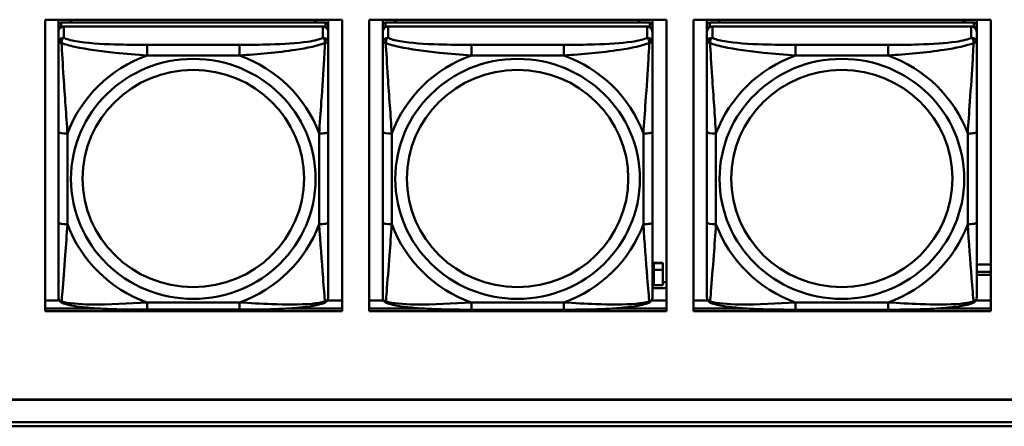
# Model space of a CAD drawing. Header units: inches. Extents: x 0.8 to 72.9, y -7.8 to 49.3.
# Tile 177 of 256: x 48.076 to 50.232, y 16.451 to 17.342. Entities that reach past the tile are written whole.
import ezdxf

# ---------------------------------------------------------------- set-up
doc = ezdxf.new("R2010")
doc.units = ezdxf.units.IN
doc.header["$MEASUREMENT"] = 0
doc.layers.add('Visible Edges(ROSSANSI)', color=7, linetype='Continuous', lineweight=50)
doc.layers.add('Visible Tangent Edges(ROSSANSI)', color=7, linetype='Continuous', lineweight=50)

msp = doc.modelspace()

# ---------------------------------------------------------------- linework, layer by layer
at = {"layer": 'Visible Edges(ROSSANSI)'}
for p, q in [((48.132, 16.7033), (48.132, 17.342)), ((48.132, 17.342), (48.7826, 17.342)), ((48.1613, 16.7894), (48.1613, 17.342)), ((48.1613, 17.342), (48.1613, 17.3392)), ((48.1613, 17.3364), (48.1613, 17.3392)), ((48.1613, 17.2997), (48.1613, 17.3364)), ((48.7459, 17.3355), (48.1672, 17.3355)), ((48.1879, 17.3355), (48.1879, 17.342)), ((48.1916, 17.3355), (48.1884, 17.342)), ((48.7247, 17.342), (48.7215, 17.3355)), ((48.7253, 17.342), (48.7253, 17.3355)), ((48.7518, 17.342), (48.7518, 17.3298)), ((48.7826, 17.342), (48.7826, 16.7033)), ((48.842, 16.7033), (48.842, 17.342)), ((48.842, 17.342), (49.4926, 17.342)), ((48.8713, 16.7894), (48.8713, 17.342)), ((48.8713, 17.342), (48.8713, 17.3392)), ((48.8713, 17.3364), (48.8713, 17.3392)), ((48.8713, 17.2997), (48.8713, 17.3364)), ((49.4559, 17.3355), (48.8772, 17.3355)), ((48.8979, 17.3355), (48.8979, 17.342)), ((48.9016, 17.3355), (48.8984, 17.342)), ((49.4347, 17.342), (49.4315, 17.3355)), ((49.4353, 17.342), (49.4353, 17.3355)), ((49.4618, 17.342), (49.4618, 17.3298)), ((49.4926, 17.342), (49.4926, 16.7033)), ((49.552, 16.7033), (49.552, 17.342)), ((49.552, 17.342), (50.2026, 17.342)), ((49.5813, 16.7894), (49.5813, 17.342)), ((49.5813, 17.342), (49.5813, 17.3392)), ((49.5813, 17.3364), (49.5813, 17.3392)), ((49.5813, 17.2996), (49.5813, 17.3364)), ((50.1659, 17.3355), (49.5872, 17.3355)), ((49.6079, 17.3355), (49.6079, 17.342)), ((49.6116, 17.3355), (49.6084, 17.342)), ((50.1447, 17.342), (50.1415, 17.3355)), ((50.1453, 17.342), (50.1453, 17.3355)), ((50.1718, 17.342), (50.1718, 17.3298)), ((50.2026, 17.342), (50.2026, 16.7033)), ((48.1613, 16.7533), (48.1613, 17.3215)), ((48.1613, 17.3157), (48.1613, 16.7591)), ((48.1672, 17.3273), (48.7459, 17.3273)), ((48.74, 17.3273), (48.1731, 17.3273)), ((48.7518, 17.3215), (48.7518, 17.3297)), ((48.7518, 17.3215), (48.7518, 17.3157)), ((48.7518, 17.2908), (48.7518, 17.3157)), ((48.8713, 16.7533), (48.8713, 17.3215)), ((48.8713, 17.3157), (48.8713, 16.7591)), ((48.8772, 17.3273), (49.4559, 17.3273)), ((49.45, 17.3273), (48.8831, 17.3273)), ((49.4618, 17.3215), (49.4618, 17.3297)), ((49.4618, 17.3215), (49.4618, 17.3157)), ((49.4618, 17.2908), (49.4618, 17.3157)), ((49.5813, 16.7533), (49.5813, 17.3215)), ((49.5813, 17.3157), (49.5813, 16.7591)), ((49.5872, 17.3273), (50.1659, 17.3273)), ((50.16, 17.3273), (49.5931, 17.3273)), ((50.1718, 17.3215), (50.1718, 17.3297)), ((50.1718, 17.3215), (50.1718, 17.3157)), ((50.1718, 17.2908), (50.1718, 17.3157)), ((48.1613, 17.2997), (48.1613, 17.226)), ((48.8713, 17.2997), (48.8713, 17.226)), ((49.5813, 17.2996), (49.5813, 17.2259)), ((48.1613, 17.2789), (48.1613, 17.0068)), ((48.8713, 17.2789), (48.8713, 17.0068)), ((49.5813, 17.2789), (49.5813, 17.0068)), ((48.1613, 17.2248), (48.1613, 17.226)), ((48.8713, 17.2248), (48.8713, 17.226)), ((49.5813, 17.2247), (49.5813, 17.2259)), ((48.7518, 16.8977), (48.7518, 17.0963)), ((49.4618, 16.8977), (49.4618, 17.0963)), ((50.1718, 16.8977), (50.1718, 17.0963)), ((48.1613, 17.0252), (48.1613, 17.0252)), ((48.1613, 17.0068), (48.1613, 17.0252)), ((48.1613, 16.9885), (48.1613, 17.0252)), ((48.8713, 17.0252), (48.8713, 17.0252)), ((48.8713, 17.0068), (48.8713, 17.0252)), ((48.8713, 16.9885), (48.8713, 17.0252)), ((49.5813, 17.0252), (49.5813, 17.0252)), ((49.5813, 17.0068), (49.5813, 17.0252)), ((49.5813, 16.9885), (49.5813, 17.0252)), ((48.1613, 16.9527), (48.1613, 17.0068)), ((48.1613, 16.9885), (48.1613, 16.9914)), ((48.1613, 16.9885), (48.1613, 16.8754)), ((48.8713, 16.9526), (48.8713, 17.0068)), ((48.8713, 16.9885), (48.8713, 16.9913)), ((48.8713, 16.9885), (48.8713, 16.8754)), ((49.5813, 16.9526), (49.5813, 17.0068)), ((49.5813, 16.9885), (49.5813, 16.9913)), ((49.5813, 16.9885), (49.5813, 16.8754)), ((48.1613, 16.9515), (48.1613, 16.9527)), ((48.8713, 16.9515), (48.8713, 16.9526)), ((49.5813, 16.9515), (49.5813, 16.9526)), ((48.1613, 16.7989), (48.1613, 16.8754)), ((48.8713, 16.7988), (48.8713, 16.8754)), ((49.5813, 16.7988), (49.5813, 16.8754)), ((48.1613, 16.7988), (48.1613, 16.7894)), ((48.8713, 16.7988), (48.8713, 16.7894)), ((49.465, 16.8087), (49.465, 16.8095)), ((49.485, 16.8095), (49.465, 16.8095)), ((49.465, 16.7939), (49.465, 16.8087)), ((49.465, 16.8087), (49.485, 16.8087)), ((49.485, 16.8095), (49.485, 16.8087)), ((49.485, 16.8087), (49.485, 16.7939)), ((49.5813, 16.7988), (49.5813, 16.7894)), ((50.1718, 16.8055), (50.2026, 16.8055)), ((48.1613, 16.7894), (48.1613, 16.7894)), ((48.8713, 16.7894), (48.8713, 16.7894)), ((49.465, 16.7939), (49.485, 16.7939)), ((49.5813, 16.7894), (49.5813, 16.7894)), ((50.1718, 16.7898), (50.2026, 16.7898)), ((50.2026, 16.7833), (50.1718, 16.7833)), ((48.1613, 16.7591), (48.1613, 16.7615)), ((48.1613, 16.7342), (48.1613, 16.7591)), ((48.8713, 16.7591), (48.8713, 16.7615)), ((48.8713, 16.7342), (48.8713, 16.7591)), ((49.4618, 16.7668), (49.465, 16.7668)), ((49.4618, 16.7537), (49.4926, 16.7537)), ((49.485, 16.7602), (49.465, 16.7602)), ((49.485, 16.7668), (49.4926, 16.7668)), ((49.5813, 16.7591), (49.5813, 16.7615)), ((49.5813, 16.7342), (49.5813, 16.7591)), ((48.132, 16.7271), (48.1632, 16.7271)), ((48.132, 16.7094), (48.2475, 16.7094)), ((48.2475, 16.7094), (48.132, 16.7094)), ((48.6657, 16.7094), (48.7826, 16.7094)), ((48.7826, 16.7094), (48.6657, 16.7094)), ((48.7499, 16.7271), (48.7826, 16.7271)), ((48.842, 16.7271), (48.8732, 16.7271)), ((48.842, 16.7094), (48.9573, 16.7094)), ((48.9573, 16.7094), (48.842, 16.7094)), ((49.376, 16.7094), (49.4926, 16.7094)), ((49.4926, 16.7094), (49.376, 16.7094)), ((49.4599, 16.7271), (49.4926, 16.7271)), ((49.552, 16.7271), (49.5832, 16.7271)), ((49.552, 16.7094), (49.667, 16.7094)), ((49.667, 16.7094), (49.552, 16.7094)), ((50.0862, 16.7094), (50.2026, 16.7094)), ((50.2026, 16.7094), (50.0862, 16.7094)), ((50.1699, 16.7271), (50.2026, 16.7271)), ((48.7826, 16.7033), (48.132, 16.7033)), ((48.5577, 16.7068), (48.3554, 16.7068)), ((49.4926, 16.7033), (48.842, 16.7033)), ((49.2677, 16.7067), (49.0654, 16.7067)), ((50.2026, 16.7033), (49.552, 16.7033)), ((49.9777, 16.7067), (49.7754, 16.7067)), ((35.8147, 16.5099), (53.1899, 16.5099)), ((53.1899, 16.5096), (35.8147, 16.5096)), ((53.2398, 16.4513), (35.8647, 16.4513)), ((35.8648, 16.4605), (53.2399, 16.4605))]:
    msp.add_line(p, q, dxfattribs=at)
for centre, major_axis, ratio, start_param, end_param in [((48.1672, 17.3297), (-0.00591, 0), 0.981793, 4.712366, 6.283162), ((48.7459, 17.3297), (0.00591, 0), 0.981793, 6.283162, 7.853958), ((48.8772, 17.3297), (-0.00591, 0), 0.981793, 4.712366, 6.283162), ((49.4559, 17.3297), (0.00591, 0), 0.981793, 6.283162, 7.853958), ((49.5872, 17.3297), (-0.00591, 0), 0.981793, 4.712366, 6.283162), ((50.1659, 17.3297), (0.00591, 0), 0.981793, 6.283162, 7.853958), ((48.1731, 17.3157), (-0.0118, 0), 0.981793, 4.712366, 6.283162), ((48.1672, 17.3215), (-0.00591, 0), 0.981793, 4.712366, 6.283162), ((48.74, 17.3157), (0.0118, 0), 0.981793, 6.283162, 7.853958), ((48.7459, 17.3215), (0.00591, 0), 0.981793, 6.283162, 7.853958), ((48.8831, 17.3157), (-0.0118, 0), 0.981793, 4.712366, 6.283162), ((48.8772, 17.3215), (-0.00591, 0), 0.981793, 4.712366, 6.283162), ((49.45, 17.3157), (0.0118, 0), 0.981793, 6.283162, 7.853958), ((49.4559, 17.3215), (0.00591, 0), 0.981793, 6.283162, 7.853958), ((49.5931, 17.3157), (-0.0118, 0), 0.981793, 4.712366, 6.283162), ((49.5872, 17.3215), (-0.00591, 0), 0.981793, 4.712366, 6.283162), ((50.16, 17.3157), (0.0118, 0), 0.981793, 6.283162, 7.853958), ((50.1659, 17.3215), (0.00591, 0), 0.981793, 6.283162, 7.853958), ((49.465, 16.8043), (0, 0.0509), 0.00001, 1.776885, 2.617275), ((49.485, 16.8043), (0, -0.0509), 0.00001, 4.918477, 5.758865)]:
    msp.add_ellipse(centre, major_axis=major_axis, ratio=ratio, start_param=start_param, end_param=end_param, dxfattribs=at)
for points, knots in [([(48.7518, 17.2908), (48.7518, 17.2868), (48.7518, 17.2816), (48.7518, 17.2687), (48.7518, 17.2605), (48.7518, 17.241), (48.7518, 17.2293), (48.7518, 17.2032), (48.7518, 17.1889), (48.7518, 17.1606), (48.7518, 17.1464), (48.7518, 17.1202), (48.7518, 17.1082), (48.7518, 17.0963)], [-0.7963813, -0.7963813, -0.7963813, -0.7963813, -0.7327374, -0.7327374, -0.6587673, -0.6587673, -0.5649326, -0.5649326, -0.4570471, -0.4570471, -0.3491616, -0.3491616, -0.2569537, -0.2569537, -0.2569537, -0.2569537]), ([(49.4618, 17.2908), (49.4618, 17.2868), (49.4618, 17.2816), (49.4618, 17.2687), (49.4618, 17.2605), (49.4618, 17.241), (49.4618, 17.2292), (49.4618, 17.2031), (49.4618, 17.1889), (49.4618, 17.1606), (49.4618, 17.1464), (49.4618, 17.1202), (49.4618, 17.1082), (49.4618, 17.0963)], [-0.7963813, -0.7963813, -0.7963813, -0.7963813, -0.7327374, -0.7327374, -0.6587673, -0.6587673, -0.5649326, -0.5649326, -0.4570471, -0.4570471, -0.3491616, -0.3491616, -0.2569537, -0.2569537, -0.2569537, -0.2569537]), ([(50.1718, 17.2908), (50.1718, 17.2867), (50.1718, 17.2816), (50.1718, 17.2686), (50.1718, 17.2605), (50.1718, 17.241), (50.1718, 17.2292), (50.1718, 17.2031), (50.1718, 17.1889), (50.1718, 17.1606), (50.1718, 17.1464), (50.1718, 17.1202), (50.1718, 17.1082), (50.1718, 17.0963)], [-0.7963813, -0.7963813, -0.7963813, -0.7963813, -0.7327374, -0.7327374, -0.6587673, -0.6587673, -0.5649326, -0.5649326, -0.4570471, -0.4570471, -0.3491616, -0.3491616, -0.2569537, -0.2569537, -0.2569537, -0.2569537]), ([(48.7518, 16.8977), (48.7518, 16.8838), (48.7518, 16.8699), (48.7518, 16.8424), (48.7518, 16.8289), (48.7518, 16.8029), (48.7518, 16.7903), (48.7518, 16.7675), (48.7518, 16.7572), (48.7518, 16.743), (48.7518, 16.7383), (48.7518, 16.7351), (48.7518, 16.7345), (48.7518, 16.7342)], [0.2569517, 0.2569517, 0.2569517, 0.2569517, 0.3649254, 0.3649254, 0.472899, 0.472899, 0.5808726, 0.5808726, 0.6888463, 0.6888463, 0.7733641, 0.7733641, 0.7968199, 0.7968199, 0.7968199, 0.7968199]), ([(49.4618, 16.8977), (49.4618, 16.8838), (49.4618, 16.8698), (49.4618, 16.8424), (49.4618, 16.8289), (49.4618, 16.8029), (49.4618, 16.7903), (49.4618, 16.7674), (49.4618, 16.7572), (49.4618, 16.743), (49.4618, 16.7383), (49.4618, 16.735), (49.4618, 16.7345), (49.4618, 16.7342)], [0.2569517, 0.2569517, 0.2569517, 0.2569517, 0.3649254, 0.3649254, 0.472899, 0.472899, 0.5808726, 0.5808726, 0.6888463, 0.6888463, 0.7733641, 0.7733641, 0.7968199, 0.7968199, 0.7968199, 0.7968199]), ([(50.1718, 16.8977), (50.1718, 16.8838), (50.1718, 16.8698), (50.1718, 16.8424), (50.1718, 16.8289), (50.1718, 16.8029), (50.1718, 16.7903), (50.1718, 16.7674), (50.1718, 16.7572), (50.1718, 16.743), (50.1718, 16.7383), (50.1718, 16.735), (50.1718, 16.7345), (50.1718, 16.7341)], [0.2569517, 0.2569517, 0.2569517, 0.2569517, 0.3649254, 0.3649254, 0.472899, 0.472899, 0.5808726, 0.5808726, 0.6888463, 0.6888463, 0.7733641, 0.7733641, 0.7968199, 0.7968199, 0.7968199, 0.7968199]), ([(48.1693, 16.7219), (48.1682, 16.7223), (48.1672, 16.7229), (48.1652, 16.7245), (48.1643, 16.7254), (48.163, 16.7274), (48.1625, 16.7284), (48.1618, 16.7303), (48.1616, 16.7312), (48.1613, 16.7328), (48.1613, 16.7335), (48.1613, 16.7342)], [0.02510758, 0.02510758, 0.02510758, 0.02510758, 0.03074015, 0.03074015, 0.03637271, 0.03637271, 0.04200527, 0.04200527, 0.04763784, 0.04763784, 0.0532704, 0.0532704, 0.0532704, 0.0532704]), ([(48.7438, 16.7219), (48.7448, 16.7223), (48.7459, 16.7229), (48.7479, 16.7245), (48.7488, 16.7254), (48.7501, 16.7274), (48.7506, 16.7284), (48.7513, 16.7303), (48.7515, 16.7312), (48.7518, 16.7328), (48.7518, 16.7335), (48.7518, 16.7342)], [0.0251072, 0.0251072, 0.0251072, 0.0251072, 0.03073932, 0.03073932, 0.03637143, 0.03637143, 0.04200355, 0.04200355, 0.04763567, 0.04763567, 0.05326779, 0.05326779, 0.05326779, 0.05326779]), ([(48.8793, 16.7219), (48.8782, 16.7223), (48.8772, 16.7229), (48.8752, 16.7245), (48.8743, 16.7254), (48.873, 16.7274), (48.8725, 16.7284), (48.8718, 16.7303), (48.8716, 16.7312), (48.8713, 16.7328), (48.8713, 16.7335), (48.8713, 16.7342)], [0.02510758, 0.02510758, 0.02510758, 0.02510758, 0.03074015, 0.03074015, 0.03637271, 0.03637271, 0.04200527, 0.04200527, 0.04763784, 0.04763784, 0.0532704, 0.0532704, 0.0532704, 0.0532704]), ([(49.4538, 16.7219), (49.4548, 16.7223), (49.4559, 16.7229), (49.4579, 16.7245), (49.4588, 16.7254), (49.4601, 16.7274), (49.4606, 16.7284), (49.4613, 16.7303), (49.4615, 16.7312), (49.4618, 16.7328), (49.4618, 16.7335), (49.4618, 16.7342)], [0.0251072, 0.0251072, 0.0251072, 0.0251072, 0.03073932, 0.03073932, 0.03637143, 0.03637143, 0.04200355, 0.04200355, 0.04763567, 0.04763567, 0.05326779, 0.05326779, 0.05326779, 0.05326779]), ([(49.5893, 16.7219), (49.5882, 16.7223), (49.5872, 16.7229), (49.5852, 16.7245), (49.5843, 16.7254), (49.583, 16.7274), (49.5825, 16.7284), (49.5818, 16.7303), (49.5816, 16.7312), (49.5813, 16.7328), (49.5813, 16.7335), (49.5813, 16.7342)], [0.02510758, 0.02510758, 0.02510758, 0.02510758, 0.03074015, 0.03074015, 0.03637271, 0.03637271, 0.04200527, 0.04200527, 0.04763784, 0.04763784, 0.0532704, 0.0532704, 0.0532704, 0.0532704]), ([(50.1638, 16.7218), (50.1648, 16.7223), (50.1659, 16.7229), (50.1679, 16.7245), (50.1688, 16.7254), (50.1701, 16.7274), (50.1706, 16.7284), (50.1713, 16.7303), (50.1715, 16.7311), (50.1718, 16.7328), (50.1718, 16.7335), (50.1718, 16.7341)], [0.0251072, 0.0251072, 0.0251072, 0.0251072, 0.03073932, 0.03073932, 0.03637143, 0.03637143, 0.04200355, 0.04200355, 0.04763567, 0.04763567, 0.05326779, 0.05326779, 0.05326779, 0.05326779]), ([(48.3554, 16.7068), (48.3419, 16.7068), (48.3282, 16.7068), (48.3009, 16.7072), (48.2873, 16.7075), (48.2605, 16.7086), (48.2471, 16.7093), (48.2215, 16.7114), (48.2093, 16.7128), (48.1872, 16.7164), (48.1778, 16.7184), (48.1693, 16.7219)], [0.2569517, 0.2569517, 0.2569517, 0.2569517, 0.3597049, 0.3597049, 0.4624581, 0.4624581, 0.5652113, 0.5652113, 0.6679645, 0.6679645, 0.7707177, 0.7707177, 0.7707177, 0.7707177]), ([(48.7438, 16.7219), (48.7353, 16.7184), (48.7259, 16.7164), (48.7038, 16.7128), (48.6916, 16.7114), (48.6659, 16.7093), (48.6526, 16.7086), (48.6258, 16.7075), (48.6122, 16.7072), (48.5849, 16.7068), (48.5712, 16.7068), (48.5577, 16.7068)], [-0.7703503, -0.7703503, -0.7703503, -0.7703503, -0.667671, -0.667671, -0.5649917, -0.5649917, -0.4623124, -0.4623124, -0.3596331, -0.3596331, -0.2569537, -0.2569537, -0.2569537, -0.2569537]), ([(49.0654, 16.7067), (49.0519, 16.7067), (49.0382, 16.7068), (49.0109, 16.7072), (48.9973, 16.7075), (48.9705, 16.7086), (48.9571, 16.7093), (48.9315, 16.7114), (48.9193, 16.7128), (48.8972, 16.7164), (48.8878, 16.7184), (48.8793, 16.7219)], [0.2569517, 0.2569517, 0.2569517, 0.2569517, 0.3597049, 0.3597049, 0.4624581, 0.4624581, 0.5652113, 0.5652113, 0.6679645, 0.6679645, 0.7707177, 0.7707177, 0.7707177, 0.7707177]), ([(49.4538, 16.7219), (49.4453, 16.7184), (49.4359, 16.7164), (49.4138, 16.7128), (49.4016, 16.7114), (49.3759, 16.7093), (49.3626, 16.7085), (49.3358, 16.7075), (49.3222, 16.7072), (49.2949, 16.7068), (49.2812, 16.7067), (49.2677, 16.7067)], [-0.7703503, -0.7703503, -0.7703503, -0.7703503, -0.667671, -0.667671, -0.5649917, -0.5649917, -0.4623124, -0.4623124, -0.3596331, -0.3596331, -0.2569537, -0.2569537, -0.2569537, -0.2569537]), ([(49.7754, 16.7067), (49.7619, 16.7067), (49.7482, 16.7068), (49.7209, 16.7072), (49.7073, 16.7075), (49.6805, 16.7085), (49.6671, 16.7093), (49.6415, 16.7114), (49.6293, 16.7127), (49.6072, 16.7164), (49.5978, 16.7184), (49.5893, 16.7219)], [0.2569517, 0.2569517, 0.2569517, 0.2569517, 0.3597049, 0.3597049, 0.4624581, 0.4624581, 0.5652113, 0.5652113, 0.6679645, 0.6679645, 0.7707177, 0.7707177, 0.7707177, 0.7707177]), ([(50.1638, 16.7218), (50.1553, 16.7184), (50.1459, 16.7163), (50.1238, 16.7127), (50.1116, 16.7114), (50.0859, 16.7093), (50.0726, 16.7085), (50.0458, 16.7075), (50.0322, 16.7072), (50.0049, 16.7068), (49.9912, 16.7067), (49.9777, 16.7067)], [-0.7703503, -0.7703503, -0.7703503, -0.7703503, -0.667671, -0.667671, -0.5649917, -0.5649917, -0.4623124, -0.4623124, -0.3596331, -0.3596331, -0.2569537, -0.2569537, -0.2569537, -0.2569537])]:
    msp.add_open_spline(points, degree=3, knots=knots, dxfattribs=at)
at = {"layer": 'Visible Tangent Edges(ROSSANSI)'}
for p, q in [((48.1672, 17.3273), (48.1672, 17.3355)), ((48.7459, 17.3355), (48.7459, 17.3273)), ((48.8772, 17.3273), (48.8772, 17.3355)), ((49.4559, 17.3355), (49.4559, 17.3273)), ((49.5872, 17.3273), (49.5872, 17.3355)), ((50.1659, 17.3355), (50.1659, 17.3273)), ((48.1613, 17.3297), (48.1613, 17.3215)), ((48.1613, 17.3157), (48.1613, 17.2908)), ((48.1731, 17.3024), (48.1731, 17.3273)), ((48.74, 17.3273), (48.74, 17.3024)), ((48.8713, 17.3297), (48.8713, 17.3215)), ((48.8713, 17.3157), (48.8713, 17.2908)), ((48.8831, 17.3024), (48.8831, 17.3273)), ((49.45, 17.3273), (49.45, 17.3024)), ((49.5813, 17.3297), (49.5813, 17.3215)), ((49.5813, 17.3157), (49.5813, 17.2908)), ((49.5931, 17.3024), (49.5931, 17.3273)), ((50.16, 17.3273), (50.16, 17.3023)), ((48.5577, 17.2869), (48.3554, 17.2869)), ((49.2677, 17.2869), (49.0654, 17.2869)), ((49.9777, 17.2869), (49.7754, 17.2869)), ((48.3554, 17.2639), (48.5577, 17.2639)), ((49.0654, 17.2638), (49.2677, 17.2638)), ((49.7754, 17.2638), (49.9777, 17.2638)), ((48.1613, 17.0963), (48.1613, 16.8977)), ((48.8713, 17.0963), (48.8713, 16.8977)), ((49.5813, 17.0963), (49.5813, 16.8977)), ((48.181, 16.894), (48.181, 17.0926)), ((48.7321, 17.0926), (48.7321, 16.894)), ((48.891, 16.894), (48.891, 17.0926)), ((49.4421, 17.0926), (49.4421, 16.894)), ((49.601, 16.8939), (49.601, 17.0926)), ((50.1521, 17.0926), (50.1521, 16.8939)), ((48.5577, 16.7227), (48.3554, 16.7227)), ((49.2677, 16.7227), (49.0654, 16.7227)), ((49.9777, 16.7227), (49.7754, 16.7227))]:
    msp.add_line(p, q, dxfattribs=at)
for centre, major_axis, ratio, start_param, end_param in [((48.1731, 17.2908), (-0.0118, 0), 0.981793, 4.712366, 6.283162), ((48.74, 17.2908), (0.0118, 0), 0.981793, 6.283162, 7.853958), ((48.8831, 17.2908), (-0.0118, 0), 0.981793, 4.712366, 6.283162), ((49.45, 17.2908), (0.0118, 0), 0.981793, 6.283162, 7.853958), ((49.5931, 17.2908), (-0.0118, 0), 0.981793, 4.712366, 6.283162), ((50.16, 17.2908), (0.0118, 0), 0.981793, 6.283162, 7.853958), ((48.3554, 17.2676), (0, 0.0197), 0.00001, 4.521275, 6.092064), ((48.5577, 17.2676), (0, 0.0197), 0.00001, 4.521276, 6.09208), ((49.0654, 17.2676), (0, 0.0197), 0.00001, 4.521275, 6.092064), ((49.2677, 17.2676), (0, 0.0197), 0.00001, 4.521276, 6.09208), ((49.7754, 17.2676), (0, 0.0197), 0.00001, 4.521275, 6.092064), ((49.9777, 17.2676), (0, 0.0197), 0.00001, 4.521276, 6.09208), ((48.4566, 16.9933), (-0.2936, 0), 0.981793, 5.064132, 5.931395), ((48.4566, 16.9933), (0.2936, 0), 0.981793, 0.351743, 1.219006), ((49.1666, 16.9933), (-0.2936, 0), 0.981793, 5.064132, 5.931395), ((49.1666, 16.9933), (0.2936, 0), 0.981793, 0.351743, 1.219006), ((49.8766, 16.9933), (-0.2936, 0), 0.981793, 5.064132, 5.931395), ((49.8766, 16.9933), (0.2936, 0), 0.981793, 0.351743, 1.219006), ((48.181, 17.0963), (-0.0197, 0), 0.189952, 0.000005, 1.570801), ((48.7321, 17.0963), (0.0197, 0), 0.189952, 4.712393, 6.28319), ((48.891, 17.0963), (-0.0197, 0), 0.189952, 0.000005, 1.570801), ((49.4421, 17.0963), (0.0197, 0), 0.189952, 4.712393, 6.28319), ((49.601, 17.0963), (-0.0197, 0), 0.189952, 0.000005, 1.570801), ((50.1521, 17.0963), (0.0197, 0), 0.189952, 4.712393, 6.28319), ((48.181, 16.8977), (-0.0197, 0), 0.189952, 0.000005, 1.570801), ((48.4566, 16.9933), (-0.2936, 0), 0.981793, 0.351743, 1.219006), ((48.4566, 16.9933), (0.2936, 0), 0.981793, 5.064132, 5.931395), ((48.7321, 16.8977), (0.0197, 0), 0.189952, 4.712393, 6.28319), ((48.891, 16.8977), (-0.0197, 0), 0.189952, 0.000005, 1.570801), ((49.1666, 16.9933), (-0.2936, 0), 0.981793, 0.351743, 1.219006), ((49.1666, 16.9933), (0.2936, 0), 0.981793, 5.064132, 5.931395), ((49.4421, 16.8977), (0.0197, 0), 0.189952, 4.712393, 6.28319), ((49.601, 16.8977), (-0.0197, 0), 0.189952, 0.000005, 1.570801), ((49.8766, 16.9933), (-0.2936, 0), 0.981793, 0.351743, 1.219006), ((49.8766, 16.9933), (0.2936, 0), 0.981793, 5.064132, 5.931395), ((50.1521, 16.8977), (0.0197, 0), 0.189952, 4.712393, 6.28319), ((48.3554, 16.7265), (0, -0.0197), 0.00001, 0.000005, 1.379683), ((48.5577, 16.7264), (0, -0.0197), 0.00001, 6.283177, 7.662868), ((49.0654, 16.7264), (0, -0.0197), 0.00001, 0.000005, 1.379683), ((49.2677, 16.7264), (0, -0.0197), 0.00001, 0.000005, 1.379683), ((49.7754, 16.7264), (0, -0.0197), 0.00001, 0.000003, 1.379683), ((49.9777, 16.7264), (0, -0.0197), 0.00001, 0.000007, 1.379683)]:
    msp.add_ellipse(centre, major_axis=major_axis, ratio=ratio, start_param=start_param, end_param=end_param, dxfattribs=at)
for centre, major_axis in [((48.4566, 16.9933), (-0.2678, 0)), ((49.1666, 16.9933), (-0.2678, 0)), ((49.8766, 16.9933), (-0.2678, 0)), ((48.4566, 16.9941), (-0.2424, 0)), ((49.1666, 16.9941), (-0.2424, 0)), ((49.8766, 16.994), (-0.2424, 0))]:
    msp.add_ellipse(centre, major_axis=major_axis, ratio=0.981793, dxfattribs=at)
for points, knots in [([(48.1613, 17.2908), (48.1613, 17.2911), (48.1614, 17.2913), (48.1616, 17.2916), (48.1618, 17.2917), (48.1622, 17.2919), (48.1623, 17.2919), (48.1627, 17.292), (48.1628, 17.292), (48.1632, 17.292), (48.1635, 17.292), (48.1644, 17.2919), (48.1651, 17.2918), (48.1665, 17.2914), (48.1673, 17.2912), (48.1681, 17.2909)], [-0.0532704, -0.0532704, -0.0532704, -0.0532704, -0.04377373, -0.04377373, -0.03521335, -0.03521335, -0.02986312, -0.02986312, -0.02651922, -0.02651922, -0.01983142, -0.01983142, -0.00913095, -0.00913095, 0.00023197, 0.00023197, 0.00023197, 0.00023197]), ([(48.1613, 17.2908), (48.1613, 17.2817), (48.1613, 17.2664), (48.1613, 17.2493), (48.1613, 17.2229), (48.1613, 17.1926), (48.1613, 17.1632), (48.1613, 17.1407), (48.1613, 17.1183), (48.1613, 17.0963)], [-0.7968224, -0.7968224, -0.7968224, -0.7968224, -0.6514613, -0.6514613, -0.6514613, -0.427691, -0.427691, -0.427691, -0.2569517, -0.2569517, -0.2569517, -0.2569517]), ([(48.1681, 17.2909), (48.1681, 17.292), (48.1682, 17.293), (48.1684, 17.295), (48.1686, 17.296), (48.169, 17.2974), (48.1692, 17.298), (48.1696, 17.2987), (48.1697, 17.2989), (48.17, 17.2995), (48.1702, 17.2998), (48.1708, 17.3006), (48.1712, 17.301), (48.1721, 17.3018), (48.1726, 17.3021), (48.1731, 17.3024)], [-0.00023197, -0.00023197, -0.00023197, -0.00023197, 0.00913095, 0.00913095, 0.01983142, 0.01983142, 0.02651922, 0.02651922, 0.02986312, 0.02986312, 0.03521335, 0.03521335, 0.04377373, 0.04377373, 0.0532704, 0.0532704, 0.0532704, 0.0532704]), ([(48.1681, 17.2909), (48.1758, 17.288), (48.1858, 17.2851), (48.2228, 17.2769), (48.2546, 17.2726), (48.3088, 17.267), (48.332, 17.2652), (48.3554, 17.2639)], [-0.7478145, -0.7478145, -0.7478145, -0.7478145, -0.6493253, -0.6493253, -0.427691, -0.427691, -0.2569537, -0.2569537, -0.2569537, -0.2569537]), ([(48.181, 17.0926), (48.1786, 17.1323), (48.1753, 17.1744), (48.1707, 17.2444), (48.1691, 17.2719), (48.1681, 17.2909)], [0.2569517, 0.2569517, 0.2569517, 0.2569517, 0.5559983, 0.5559983, 0.7482818, 0.7482818, 0.7482818, 0.7482818]), ([(48.3554, 17.2869), (48.3318, 17.2869), (48.3078, 17.2871), (48.2844, 17.2878), (48.2537, 17.2888), (48.2228, 17.2908), (48.1996, 17.2948), (48.1876, 17.2969), (48.178, 17.2995), (48.1731, 17.3024)], [0.2569537, 0.2569537, 0.2569537, 0.2569537, 0.4371919, 0.4371919, 0.4371919, 0.6739428, 0.6739428, 0.6739428, 0.7963818, 0.7963818, 0.7963818, 0.7963818]), ([(48.74, 17.3024), (48.7343, 17.2989), (48.7218, 17.2959), (48.7066, 17.2937), (48.6832, 17.2903), (48.654, 17.2886), (48.625, 17.2877), (48.6028, 17.2871), (48.5801, 17.2869), (48.5577, 17.2869)], [-0.7968224, -0.7968224, -0.7968224, -0.7968224, -0.6514613, -0.6514613, -0.6514613, -0.427691, -0.427691, -0.427691, -0.2569517, -0.2569517, -0.2569517, -0.2569517]), ([(48.5577, 17.2639), (48.5982, 17.2662), (48.6406, 17.2699), (48.7062, 17.28), (48.7306, 17.2851), (48.745, 17.2909)], [0.2569517, 0.2569517, 0.2569517, 0.2569517, 0.5559983, 0.5559983, 0.7482818, 0.7482818, 0.7482818, 0.7482818]), ([(48.745, 17.2909), (48.7445, 17.2809), (48.7438, 17.2688), (48.7414, 17.2267), (48.7391, 17.1936), (48.7352, 17.1385), (48.7336, 17.1155), (48.7321, 17.0926)], [-0.7478145, -0.7478145, -0.7478145, -0.7478145, -0.6493253, -0.6493253, -0.427691, -0.427691, -0.2569537, -0.2569537, -0.2569537, -0.2569537]), ([(48.74, 17.3024), (48.7406, 17.3021), (48.7411, 17.3018), (48.7419, 17.301), (48.7423, 17.3006), (48.7429, 17.2998), (48.7431, 17.2995), (48.7434, 17.2989), (48.7436, 17.2987), (48.7439, 17.2979), (48.7441, 17.2974), (48.7445, 17.296), (48.7447, 17.295), (48.745, 17.293), (48.745, 17.292), (48.745, 17.2909)], [-0.0532704, -0.0532704, -0.0532704, -0.0532704, -0.04377373, -0.04377373, -0.03521335, -0.03521335, -0.02986312, -0.02986312, -0.02651922, -0.02651922, -0.01983142, -0.01983142, -0.00913095, -0.00913095, 0.00023197, 0.00023197, 0.00023197, 0.00023197]), ([(48.745, 17.2909), (48.7458, 17.2912), (48.7466, 17.2914), (48.748, 17.2918), (48.7487, 17.2919), (48.7496, 17.292), (48.7499, 17.292), (48.7503, 17.292), (48.7505, 17.292), (48.7508, 17.2919), (48.751, 17.2919), (48.7513, 17.2917), (48.7515, 17.2916), (48.7518, 17.2913), (48.7518, 17.291), (48.7518, 17.2908)], [-0.00023197, -0.00023197, -0.00023197, -0.00023197, 0.00913095, 0.00913095, 0.01983142, 0.01983142, 0.02651922, 0.02651922, 0.02986312, 0.02986312, 0.03521335, 0.03521335, 0.04377373, 0.04377373, 0.0532704, 0.0532704, 0.0532704, 0.0532704]), ([(48.8713, 17.2908), (48.8713, 17.291), (48.8714, 17.2913), (48.8716, 17.2916), (48.8718, 17.2917), (48.8722, 17.2919), (48.8723, 17.2919), (48.8727, 17.292), (48.8728, 17.292), (48.8732, 17.292), (48.8735, 17.292), (48.8744, 17.2919), (48.8751, 17.2918), (48.8765, 17.2914), (48.8773, 17.2912), (48.8781, 17.2909)], [-0.0532704, -0.0532704, -0.0532704, -0.0532704, -0.04377373, -0.04377373, -0.03521335, -0.03521335, -0.02986312, -0.02986312, -0.02651922, -0.02651922, -0.01983142, -0.01983142, -0.00913095, -0.00913095, 0.00023197, 0.00023197, 0.00023197, 0.00023197]), ([(48.8713, 17.2908), (48.8713, 17.2817), (48.8713, 17.2664), (48.8713, 17.2493), (48.8713, 17.2228), (48.8713, 17.1925), (48.8713, 17.1631), (48.8713, 17.1407), (48.8713, 17.1183), (48.8713, 17.0963)], [-0.7968224, -0.7968224, -0.7968224, -0.7968224, -0.6514613, -0.6514613, -0.6514613, -0.427691, -0.427691, -0.427691, -0.2569517, -0.2569517, -0.2569517, -0.2569517]), ([(48.8781, 17.2909), (48.8781, 17.292), (48.8782, 17.293), (48.8784, 17.295), (48.8786, 17.296), (48.879, 17.2974), (48.8792, 17.2979), (48.8796, 17.2986), (48.8797, 17.2989), (48.88, 17.2994), (48.8802, 17.2998), (48.8808, 17.3006), (48.8812, 17.301), (48.8821, 17.3018), (48.8826, 17.3021), (48.8831, 17.3024)], [-0.00023197, -0.00023197, -0.00023197, -0.00023197, 0.00913095, 0.00913095, 0.01983142, 0.01983142, 0.02651922, 0.02651922, 0.02986312, 0.02986312, 0.03521335, 0.03521335, 0.04377373, 0.04377373, 0.0532704, 0.0532704, 0.0532704, 0.0532704]), ([(48.8781, 17.2909), (48.8858, 17.2879), (48.8958, 17.285), (48.9328, 17.2769), (48.9646, 17.2726), (49.0188, 17.267), (49.042, 17.2652), (49.0654, 17.2638)], [-0.7478145, -0.7478145, -0.7478145, -0.7478145, -0.6493253, -0.6493253, -0.427691, -0.427691, -0.2569537, -0.2569537, -0.2569537, -0.2569537]), ([(48.891, 17.0926), (48.8886, 17.1323), (48.8853, 17.1744), (48.8807, 17.2444), (48.8791, 17.2719), (48.8781, 17.2909)], [0.2569517, 0.2569517, 0.2569517, 0.2569517, 0.5559983, 0.5559983, 0.7482818, 0.7482818, 0.7482818, 0.7482818]), ([(49.0654, 17.2869), (49.0418, 17.2869), (49.0178, 17.2871), (48.9944, 17.2878), (48.9637, 17.2888), (48.9328, 17.2908), (48.9096, 17.2948), (48.8976, 17.2968), (48.888, 17.2994), (48.8831, 17.3024)], [0.2569537, 0.2569537, 0.2569537, 0.2569537, 0.4371919, 0.4371919, 0.4371919, 0.6739428, 0.6739428, 0.6739428, 0.7963818, 0.7963818, 0.7963818, 0.7963818]), ([(49.45, 17.3024), (49.4443, 17.2989), (49.4318, 17.2959), (49.4166, 17.2937), (49.3932, 17.2903), (49.364, 17.2885), (49.335, 17.2877), (49.3128, 17.2871), (49.2901, 17.2869), (49.2677, 17.2869)], [-0.7968224, -0.7968224, -0.7968224, -0.7968224, -0.6514613, -0.6514613, -0.6514613, -0.427691, -0.427691, -0.427691, -0.2569517, -0.2569517, -0.2569517, -0.2569517]), ([(49.2677, 17.2638), (49.3082, 17.2662), (49.3506, 17.2699), (49.4162, 17.28), (49.4406, 17.2851), (49.455, 17.2909)], [0.2569517, 0.2569517, 0.2569517, 0.2569517, 0.5559983, 0.5559983, 0.7482818, 0.7482818, 0.7482818, 0.7482818]), ([(49.455, 17.2909), (49.4545, 17.2809), (49.4538, 17.2688), (49.4514, 17.2267), (49.4491, 17.1935), (49.4452, 17.1385), (49.4436, 17.1154), (49.4421, 17.0926)], [-0.7478145, -0.7478145, -0.7478145, -0.7478145, -0.6493253, -0.6493253, -0.427691, -0.427691, -0.2569537, -0.2569537, -0.2569537, -0.2569537]), ([(49.45, 17.3024), (49.4506, 17.3021), (49.4511, 17.3018), (49.4519, 17.301), (49.4523, 17.3006), (49.4529, 17.2998), (49.4531, 17.2994), (49.4534, 17.2989), (49.4536, 17.2986), (49.4539, 17.2979), (49.4541, 17.2974), (49.4545, 17.296), (49.4547, 17.295), (49.455, 17.293), (49.455, 17.292), (49.455, 17.2909)], [-0.0532704, -0.0532704, -0.0532704, -0.0532704, -0.04377373, -0.04377373, -0.03521335, -0.03521335, -0.02986312, -0.02986312, -0.02651922, -0.02651922, -0.01983142, -0.01983142, -0.00913095, -0.00913095, 0.00023197, 0.00023197, 0.00023197, 0.00023197]), ([(49.455, 17.2909), (49.4558, 17.2912), (49.4566, 17.2914), (49.458, 17.2918), (49.4587, 17.2919), (49.4596, 17.292), (49.4599, 17.292), (49.4603, 17.292), (49.4605, 17.292), (49.4608, 17.2919), (49.461, 17.2919), (49.4613, 17.2917), (49.4615, 17.2916), (49.4618, 17.2912), (49.4618, 17.291), (49.4618, 17.2908)], [-0.00023197, -0.00023197, -0.00023197, -0.00023197, 0.00913095, 0.00913095, 0.01983142, 0.01983142, 0.02651922, 0.02651922, 0.02986312, 0.02986312, 0.03521335, 0.03521335, 0.04377373, 0.04377373, 0.0532704, 0.0532704, 0.0532704, 0.0532704]), ([(49.5813, 17.2908), (49.5813, 17.291), (49.5814, 17.2912), (49.5816, 17.2916), (49.5818, 17.2917), (49.5822, 17.2919), (49.5823, 17.2919), (49.5827, 17.292), (49.5828, 17.292), (49.5832, 17.292), (49.5835, 17.292), (49.5844, 17.2919), (49.5851, 17.2918), (49.5865, 17.2914), (49.5873, 17.2911), (49.5881, 17.2909)], [-0.0532704, -0.0532704, -0.0532704, -0.0532704, -0.04377373, -0.04377373, -0.03521335, -0.03521335, -0.02986312, -0.02986312, -0.02651922, -0.02651922, -0.01983142, -0.01983142, -0.00913095, -0.00913095, 0.00023197, 0.00023197, 0.00023197, 0.00023197]), ([(49.5813, 17.2908), (49.5813, 17.2817), (49.5813, 17.2664), (49.5813, 17.2492), (49.5813, 17.2228), (49.5813, 17.1925), (49.5813, 17.1631), (49.5813, 17.1407), (49.5813, 17.1183), (49.5813, 17.0963)], [-0.7968224, -0.7968224, -0.7968224, -0.7968224, -0.6514613, -0.6514613, -0.6514613, -0.427691, -0.427691, -0.427691, -0.2569517, -0.2569517, -0.2569517, -0.2569517]), ([(49.5881, 17.2909), (49.5881, 17.292), (49.5882, 17.293), (49.5884, 17.295), (49.5886, 17.296), (49.589, 17.2974), (49.5892, 17.2979), (49.5896, 17.2986), (49.5897, 17.2989), (49.59, 17.2994), (49.5902, 17.2998), (49.5908, 17.3005), (49.5912, 17.301), (49.5921, 17.3018), (49.5926, 17.3021), (49.5931, 17.3024)], [-0.00023197, -0.00023197, -0.00023197, -0.00023197, 0.00913095, 0.00913095, 0.01983142, 0.01983142, 0.02651922, 0.02651922, 0.02986312, 0.02986312, 0.03521335, 0.03521335, 0.04377373, 0.04377373, 0.0532704, 0.0532704, 0.0532704, 0.0532704]), ([(49.5881, 17.2909), (49.5958, 17.2879), (49.6058, 17.285), (49.6428, 17.2769), (49.6746, 17.2726), (49.7288, 17.267), (49.752, 17.2651), (49.7754, 17.2638)], [-0.7478145, -0.7478145, -0.7478145, -0.7478145, -0.6493253, -0.6493253, -0.427691, -0.427691, -0.2569537, -0.2569537, -0.2569537, -0.2569537]), ([(49.601, 17.0926), (49.5986, 17.1323), (49.5953, 17.1744), (49.5907, 17.2444), (49.5891, 17.2719), (49.5881, 17.2909)], [0.2569517, 0.2569517, 0.2569517, 0.2569517, 0.5559983, 0.5559983, 0.7482818, 0.7482818, 0.7482818, 0.7482818]), ([(49.7754, 17.2869), (49.7518, 17.2869), (49.7278, 17.2871), (49.7044, 17.2878), (49.6737, 17.2888), (49.6428, 17.2908), (49.6196, 17.2948), (49.6076, 17.2968), (49.598, 17.2994), (49.5931, 17.3024)], [0.2569537, 0.2569537, 0.2569537, 0.2569537, 0.4371919, 0.4371919, 0.4371919, 0.6739428, 0.6739428, 0.6739428, 0.7963818, 0.7963818, 0.7963818, 0.7963818]), ([(50.16, 17.3023), (50.1543, 17.2989), (50.1418, 17.2959), (50.1266, 17.2937), (50.1032, 17.2902), (50.074, 17.2885), (50.045, 17.2877), (50.0228, 17.287), (50.0001, 17.2869), (49.9777, 17.2869)], [-0.7968224, -0.7968224, -0.7968224, -0.7968224, -0.6514613, -0.6514613, -0.6514613, -0.427691, -0.427691, -0.427691, -0.2569517, -0.2569517, -0.2569517, -0.2569517]), ([(49.9777, 17.2638), (50.0182, 17.2661), (50.0606, 17.2699), (50.1262, 17.28), (50.1506, 17.2851), (50.165, 17.2908)], [0.2569517, 0.2569517, 0.2569517, 0.2569517, 0.5559983, 0.5559983, 0.7482818, 0.7482818, 0.7482818, 0.7482818]), ([(50.165, 17.2908), (50.1645, 17.2809), (50.1638, 17.2688), (50.1614, 17.2267), (50.1591, 17.1935), (50.1552, 17.1385), (50.1536, 17.1154), (50.1521, 17.0926)], [-0.7478145, -0.7478145, -0.7478145, -0.7478145, -0.6493253, -0.6493253, -0.427691, -0.427691, -0.2569537, -0.2569537, -0.2569537, -0.2569537]), ([(50.16, 17.3023), (50.1606, 17.3021), (50.1611, 17.3017), (50.1619, 17.301), (50.1623, 17.3005), (50.1629, 17.2997), (50.1631, 17.2994), (50.1634, 17.2988), (50.1636, 17.2986), (50.1639, 17.2979), (50.1641, 17.2974), (50.1645, 17.296), (50.1647, 17.295), (50.165, 17.293), (50.165, 17.2919), (50.165, 17.2908)], [-0.0532704, -0.0532704, -0.0532704, -0.0532704, -0.04377373, -0.04377373, -0.03521335, -0.03521335, -0.02986312, -0.02986312, -0.02651922, -0.02651922, -0.01983142, -0.01983142, -0.00913095, -0.00913095, 0.00023197, 0.00023197, 0.00023197, 0.00023197]), ([(50.165, 17.2908), (50.1658, 17.2911), (50.1666, 17.2914), (50.168, 17.2917), (50.1687, 17.2919), (50.1696, 17.292), (50.1699, 17.292), (50.1703, 17.292), (50.1705, 17.2919), (50.1708, 17.2919), (50.171, 17.2919), (50.1713, 17.2917), (50.1715, 17.2916), (50.1718, 17.2912), (50.1718, 17.291), (50.1718, 17.2908)], [-0.00023197, -0.00023197, -0.00023197, -0.00023197, 0.00913095, 0.00913095, 0.01983142, 0.01983142, 0.02651922, 0.02651922, 0.02986312, 0.02986312, 0.03521335, 0.03521335, 0.04377373, 0.04377373, 0.0532704, 0.0532704, 0.0532704, 0.0532704]), ([(48.1613, 16.8977), (48.1613, 16.8745), (48.1613, 16.8511), (48.1613, 16.8289), (48.1613, 16.7998), (48.1613, 16.7715), (48.1613, 16.7526), (48.1613, 16.7429), (48.1613, 16.736), (48.1613, 16.7342)], [0.2569537, 0.2569537, 0.2569537, 0.2569537, 0.4371919, 0.4371919, 0.4371919, 0.6739428, 0.6739428, 0.6739428, 0.7963818, 0.7963818, 0.7963818, 0.7963818]), ([(48.1681, 16.7245), (48.1686, 16.7296), (48.1693, 16.7372), (48.1717, 16.7678), (48.174, 16.7969), (48.1779, 16.8484), (48.1796, 16.871), (48.181, 16.894)], [-0.7478145, -0.7478145, -0.7478145, -0.7478145, -0.6493253, -0.6493253, -0.427691, -0.427691, -0.2569537, -0.2569537, -0.2569537, -0.2569537]), ([(48.7321, 16.894), (48.7345, 16.8542), (48.7378, 16.8131), (48.7424, 16.7542), (48.7441, 16.7337), (48.745, 16.7245)], [0.2569517, 0.2569517, 0.2569517, 0.2569517, 0.5559983, 0.5559983, 0.7482818, 0.7482818, 0.7482818, 0.7482818]), ([(48.8713, 16.8977), (48.8713, 16.8745), (48.8713, 16.8511), (48.8713, 16.8289), (48.8713, 16.7997), (48.8713, 16.7714), (48.8713, 16.7526), (48.8713, 16.7429), (48.8713, 16.736), (48.8713, 16.7342)], [0.2569537, 0.2569537, 0.2569537, 0.2569537, 0.4371919, 0.4371919, 0.4371919, 0.6739428, 0.6739428, 0.6739428, 0.7963818, 0.7963818, 0.7963818, 0.7963818]), ([(48.8781, 16.7245), (48.8786, 16.7296), (48.8793, 16.7372), (48.8817, 16.7678), (48.884, 16.7969), (48.8879, 16.8484), (48.8896, 16.871), (48.891, 16.894)], [-0.7478145, -0.7478145, -0.7478145, -0.7478145, -0.6493253, -0.6493253, -0.427691, -0.427691, -0.2569537, -0.2569537, -0.2569537, -0.2569537]), ([(49.4421, 16.894), (49.4445, 16.8542), (49.4478, 16.8131), (49.4524, 16.7542), (49.4541, 16.7337), (49.455, 16.7245)], [0.2569517, 0.2569517, 0.2569517, 0.2569517, 0.5559983, 0.5559983, 0.7482818, 0.7482818, 0.7482818, 0.7482818]), ([(49.5813, 16.8977), (49.5813, 16.8745), (49.5813, 16.8511), (49.5813, 16.8289), (49.5813, 16.7997), (49.5813, 16.7714), (49.5813, 16.7526), (49.5813, 16.7428), (49.5813, 16.736), (49.5813, 16.7342)], [0.2569537, 0.2569537, 0.2569537, 0.2569537, 0.4371919, 0.4371919, 0.4371919, 0.6739428, 0.6739428, 0.6739428, 0.7963818, 0.7963818, 0.7963818, 0.7963818]), ([(49.5881, 16.7245), (49.5886, 16.7296), (49.5893, 16.7371), (49.5917, 16.7678), (49.594, 16.7969), (49.5979, 16.8484), (49.5996, 16.8709), (49.601, 16.8939)], [-0.7478145, -0.7478145, -0.7478145, -0.7478145, -0.6493253, -0.6493253, -0.427691, -0.427691, -0.2569537, -0.2569537, -0.2569537, -0.2569537]), ([(50.1521, 16.8939), (50.1545, 16.8542), (50.1578, 16.8131), (50.1624, 16.7542), (50.1641, 16.7337), (50.165, 16.7245)], [0.2569517, 0.2569517, 0.2569517, 0.2569517, 0.5559983, 0.5559983, 0.7482818, 0.7482818, 0.7482818, 0.7482818]), ([(48.1681, 16.7245), (48.1673, 16.7248), (48.1665, 16.7251), (48.1651, 16.726), (48.1644, 16.7265), (48.1635, 16.7274), (48.1632, 16.7278), (48.1628, 16.7285), (48.1626, 16.7287), (48.1623, 16.7293), (48.1622, 16.7296), (48.1618, 16.7306), (48.1616, 16.7312), (48.1613, 16.7326), (48.1613, 16.7334), (48.1613, 16.7342)], [-0.00023197, -0.00023197, -0.00023197, -0.00023197, 0.00913095, 0.00913095, 0.01983142, 0.01983142, 0.02651922, 0.02651922, 0.02986312, 0.02986312, 0.03521335, 0.03521335, 0.04377373, 0.04377373, 0.0532704, 0.0532704, 0.0532704, 0.0532704]), ([(48.7518, 16.7342), (48.7518, 16.7334), (48.7518, 16.7326), (48.7515, 16.7312), (48.7513, 16.7306), (48.7509, 16.7296), (48.7508, 16.7292), (48.7505, 16.7287), (48.7503, 16.7285), (48.7499, 16.7278), (48.7496, 16.7274), (48.7487, 16.7265), (48.748, 16.726), (48.7466, 16.7251), (48.7458, 16.7248), (48.745, 16.7245)], [-0.05326779, -0.05326779, -0.05326779, -0.05326779, -0.04377373, -0.04377373, -0.03521335, -0.03521335, -0.02986312, -0.02986312, -0.02651922, -0.02651922, -0.01983142, -0.01983142, -0.00913095, -0.00913095, 0.00023197, 0.00023197, 0.00023197, 0.00023197]), ([(48.8781, 16.7245), (48.8773, 16.7248), (48.8765, 16.7251), (48.8751, 16.7259), (48.8744, 16.7265), (48.8735, 16.7274), (48.8732, 16.7278), (48.8728, 16.7285), (48.8726, 16.7287), (48.8723, 16.7292), (48.8722, 16.7296), (48.8718, 16.7306), (48.8716, 16.7312), (48.8713, 16.7326), (48.8713, 16.7334), (48.8713, 16.7342)], [-0.00023197, -0.00023197, -0.00023197, -0.00023197, 0.00913095, 0.00913095, 0.01983142, 0.01983142, 0.02651922, 0.02651922, 0.02986312, 0.02986312, 0.03521335, 0.03521335, 0.04377373, 0.04377373, 0.0532704, 0.0532704, 0.0532704, 0.0532704]), ([(49.4618, 16.7342), (49.4618, 16.7334), (49.4618, 16.7326), (49.4615, 16.7312), (49.4613, 16.7306), (49.4609, 16.7296), (49.4608, 16.7292), (49.4605, 16.7287), (49.4603, 16.7284), (49.4599, 16.7278), (49.4596, 16.7274), (49.4587, 16.7265), (49.458, 16.7259), (49.4566, 16.7251), (49.4558, 16.7248), (49.455, 16.7245)], [-0.05326779, -0.05326779, -0.05326779, -0.05326779, -0.04377373, -0.04377373, -0.03521335, -0.03521335, -0.02986312, -0.02986312, -0.02651922, -0.02651922, -0.01983142, -0.01983142, -0.00913095, -0.00913095, 0.00023197, 0.00023197, 0.00023197, 0.00023197]), ([(49.5881, 16.7245), (49.5873, 16.7248), (49.5865, 16.7251), (49.5851, 16.7259), (49.5844, 16.7265), (49.5835, 16.7274), (49.5832, 16.7278), (49.5828, 16.7284), (49.5826, 16.7286), (49.5823, 16.7292), (49.5822, 16.7296), (49.5818, 16.7306), (49.5816, 16.7312), (49.5813, 16.7326), (49.5813, 16.7334), (49.5813, 16.7342)], [-0.00023197, -0.00023197, -0.00023197, -0.00023197, 0.00913095, 0.00913095, 0.01983142, 0.01983142, 0.02651922, 0.02651922, 0.02986312, 0.02986312, 0.03521335, 0.03521335, 0.04377373, 0.04377373, 0.0532704, 0.0532704, 0.0532704, 0.0532704]), ([(50.1718, 16.7341), (50.1718, 16.7334), (50.1718, 16.7326), (50.1715, 16.7312), (50.1713, 16.7306), (50.1709, 16.7296), (50.1708, 16.7292), (50.1705, 16.7286), (50.1703, 16.7284), (50.1699, 16.7278), (50.1696, 16.7274), (50.1687, 16.7264), (50.168, 16.7259), (50.1666, 16.7251), (50.1658, 16.7248), (50.165, 16.7245)], [-0.05326779, -0.05326779, -0.05326779, -0.05326779, -0.04377373, -0.04377373, -0.03521335, -0.03521335, -0.02986312, -0.02986312, -0.02651922, -0.02651922, -0.01983142, -0.01983142, -0.00913095, -0.00913095, 0.00023197, 0.00023197, 0.00023197, 0.00023197]), ([(48.1693, 16.7219), (48.1691, 16.722), (48.169, 16.722), (48.1686, 16.7224), (48.1684, 16.7227), (48.1682, 16.7235), (48.1681, 16.724), (48.1681, 16.7245)], [-0.02510758, -0.02510758, -0.02510758, -0.02510758, -0.01983142, -0.01983142, -0.00913095, -0.00913095, 0.00023197, 0.00023197, 0.00023197, 0.00023197]), ([(48.3554, 16.7227), (48.3149, 16.7203), (48.2726, 16.7176), (48.2069, 16.7186), (48.1825, 16.7206), (48.1681, 16.7245)], [0.2569517, 0.2569517, 0.2569517, 0.2569517, 0.5559983, 0.5559983, 0.7482818, 0.7482818, 0.7482818, 0.7482818]), ([(48.745, 16.7245), (48.7373, 16.7226), (48.7273, 16.7209), (48.6903, 16.7176), (48.6585, 16.7178), (48.6043, 16.7199), (48.5811, 16.7213), (48.5577, 16.7227)], [-0.7478145, -0.7478145, -0.7478145, -0.7478145, -0.6493253, -0.6493253, -0.427691, -0.427691, -0.2569537, -0.2569537, -0.2569537, -0.2569537]), ([(48.745, 16.7245), (48.745, 16.724), (48.7449, 16.7235), (48.7447, 16.7227), (48.7445, 16.7224), (48.7441, 16.722), (48.7439, 16.7219), (48.7438, 16.7219)], [-0.00023197, -0.00023197, -0.00023197, -0.00023197, 0.00913095, 0.00913095, 0.01983142, 0.01983142, 0.0251072, 0.0251072, 0.0251072, 0.0251072]), ([(48.8793, 16.7219), (48.8791, 16.7219), (48.879, 16.722), (48.8786, 16.7224), (48.8784, 16.7227), (48.8782, 16.7235), (48.8781, 16.724), (48.8781, 16.7245)], [-0.02510758, -0.02510758, -0.02510758, -0.02510758, -0.01983142, -0.01983142, -0.00913095, -0.00913095, 0.00023197, 0.00023197, 0.00023197, 0.00023197]), ([(49.0654, 16.7227), (49.0249, 16.7203), (48.9826, 16.7176), (48.9169, 16.7186), (48.8925, 16.7205), (48.8781, 16.7245)], [0.2569517, 0.2569517, 0.2569517, 0.2569517, 0.5559983, 0.5559983, 0.7482818, 0.7482818, 0.7482818, 0.7482818]), ([(49.455, 16.7245), (49.4473, 16.7225), (49.4373, 16.7209), (49.4003, 16.7176), (49.3685, 16.7178), (49.3143, 16.7199), (49.2911, 16.7212), (49.2677, 16.7227)], [-0.7478145, -0.7478145, -0.7478145, -0.7478145, -0.6493253, -0.6493253, -0.427691, -0.427691, -0.2569537, -0.2569537, -0.2569537, -0.2569537]), ([(49.455, 16.7245), (49.455, 16.724), (49.4549, 16.7235), (49.4547, 16.7227), (49.4545, 16.7224), (49.4541, 16.722), (49.4539, 16.7219), (49.4538, 16.7219)], [-0.00023197, -0.00023197, -0.00023197, -0.00023197, 0.00913095, 0.00913095, 0.01983142, 0.01983142, 0.0251072, 0.0251072, 0.0251072, 0.0251072]), ([(49.5893, 16.7219), (49.5891, 16.7219), (49.589, 16.722), (49.5886, 16.7224), (49.5884, 16.7227), (49.5882, 16.7235), (49.5881, 16.724), (49.5881, 16.7245)], [-0.02510758, -0.02510758, -0.02510758, -0.02510758, -0.01983142, -0.01983142, -0.00913095, -0.00913095, 0.00023197, 0.00023197, 0.00023197, 0.00023197]), ([(49.7754, 16.7227), (49.7349, 16.7203), (49.6926, 16.7176), (49.6269, 16.7186), (49.6025, 16.7205), (49.5881, 16.7245)], [0.2569517, 0.2569517, 0.2569517, 0.2569517, 0.5559983, 0.5559983, 0.7482818, 0.7482818, 0.7482818, 0.7482818]), ([(50.165, 16.7245), (50.1573, 16.7225), (50.1473, 16.7209), (50.1103, 16.7176), (50.0785, 16.7178), (50.0243, 16.7199), (50.0011, 16.7212), (49.9777, 16.7227)], [-0.7478145, -0.7478145, -0.7478145, -0.7478145, -0.6493253, -0.6493253, -0.427691, -0.427691, -0.2569537, -0.2569537, -0.2569537, -0.2569537]), ([(50.165, 16.7245), (50.165, 16.7239), (50.1649, 16.7235), (50.1647, 16.7227), (50.1645, 16.7223), (50.1641, 16.722), (50.1639, 16.7219), (50.1638, 16.7218)], [-0.00023197, -0.00023197, -0.00023197, -0.00023197, 0.00913095, 0.00913095, 0.01983142, 0.01983142, 0.0251072, 0.0251072, 0.0251072, 0.0251072])]:
    msp.add_open_spline(points, degree=3, knots=knots, dxfattribs=at)

doc.saveas('drawing.dxf')
